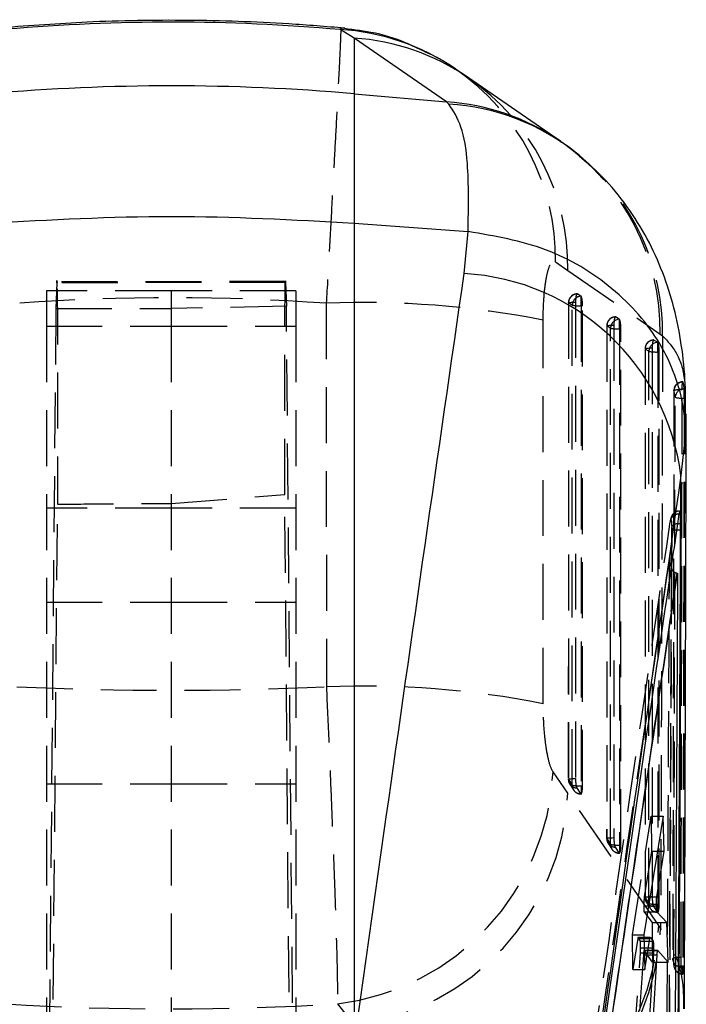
# Model space of a CAD drawing. Extents: x 29 to 520, y 22 to 419.
# Tile 14 of 14: x 498 to 520, y 351 to 384. Entities that reach past the tile are written whole.
import ezdxf

# ---------------------------------------------------------------- set-up
doc = ezdxf.new("R2010")
doc.units = 0
doc.header["$LTSCALE"] = 1.5
doc.linetypes.add('HIDDEN', pattern=[1.905, 1.27, -0.635])
doc.layers.get('0').update_dxf_attribs({"linetype": 'CONTINUOUS'})

msp = doc.modelspace()

# ---------------------------------------------------------------- linework, layer by layer
at = {"color": 7, "linetype": 'CONTINUOUS'}
for p, q in [((509.118881, 383.581084), (508.645283, 383.873385)), ((512.267712, 381.411765), (509.118881, 383.581084)), ((509.118881, 383.581084), (509.118881, 381.685604)), ((513.018535, 382.222753), (512.568965, 382.533308)), ((509.118881, 381.685604), (509.118881, 377.281357)), ((509.118881, 381.685604), (512.267712, 381.411765)), ((512.347317, 381.333154), (512.267712, 381.411765)), ((516.796574, 379.583989), (516.701102, 379.661333)), ((509.118881, 377.281357), (509.118881, 349.302251)), ((509.118881, 377.281357), (513.004527, 376.994606)), ((512.869299, 375.559625), (513.008663, 376.994271)), ((513.008663, 376.994271), (513.004527, 376.994606)), ((520.414861, 370.117423), (520.252198, 368.677695)), ((520.246502, 367.37695), (520.252198, 368.677695)), ((520.244706, 366.825808), (520.243417, 367.051978)), ((520.244706, 366.825808), (520.268816, 366.825808)), ((520.129939, 365.359303), (520.139253, 365.358714)), ((519.645553, 357.073594), (518.988248, 353.039634)), ((519.686878, 355.88428), (519.645553, 357.073594)), ((519.432487, 354.33494), (519.686878, 355.88428)), ((519.451763, 355.88428), (519.686878, 355.88428)), ((519.149387, 354.028564), (519.416464, 354.028564)), ((519.094517, 353.69182), (519.270701, 353.45858)), ((519.772814, 353.45858), (519.433966, 353.81959)), ((519.270701, 353.45858), (519.275933, 352.862101)), ((519.270701, 353.45858), (519.772814, 353.45858)), ((519.821877, 352.101338), (519.772814, 353.45858)), ((518.988248, 353.039634), (519.024871, 351.850223)), ((519.210521, 352.944289), (518.991185, 352.944289)), ((519.024871, 351.850223), (519.19825, 352.907438)), ((519.213017, 352.942732), (519.304963, 352.824893)), ((519.465608, 352.505673), (519.32048, 352.505673)), ((519.467877, 352.504421), (519.821877, 352.101338)), ((519.316967, 352.422912), (519.112956, 349.058237)), ((519.158658, 347.646062), (519.441811, 352.353309))]:
    msp.add_line(p, q, dxfattribs=at)
at = {"color": 7, "linetype": 'HIDDEN'}
for p, q in [((511.389721, 383.178961), (511.244881, 383.248035)), ((515.980983, 375.956569), (516.400575, 375.669156)), ((516.400575, 375.669156), (519.54929, 373.501424)), ((506.777005, 375.290048), (498.924788, 375.274051)), ((498.993342, 375.248116), (498.961289, 374.371413)), ((506.78421, 375.259247), (498.993342, 375.248116)), ((506.78421, 375.259247), (506.813889, 374.447462)), ((498.638979, 374.969785), (498.638979, 373.764325)), ((502.888979, 374.969785), (498.638979, 374.969785)), ((502.888979, 374.969785), (502.888979, 373.764325)), ((507.13898, 374.969785), (502.888979, 374.969785)), ((507.13898, 374.969785), (507.13898, 373.764325)), ((516.720909, 374.868449), (516.715321, 374.867615)), ((516.849336, 374.791157), (516.720909, 374.868449)), ((516.853066, 374.788199), (516.849336, 374.791157)), ((516.853066, 374.461245), (516.853066, 374.788199)), ((498.961289, 374.371413), (498.627426, 336.696677)), ((498.961289, 374.371413), (502.888979, 374.371413)), ((506.813889, 374.447462), (502.888979, 374.371413)), ((507.150542, 336.437416), (506.813889, 374.447462)), ((516.42019, 374.565918), (516.417797, 358.336348)), ((516.553465, 374.483738), (516.425034, 374.561031)), ((516.90338, 374.461245), (516.853066, 374.461245)), ((516.901179, 358.110514), (516.90338, 374.461245)), ((515.564825, 360.908751), (515.562509, 373.972226)), ((518.025887, 374.083121), (518.020298, 374.082294)), ((518.154342, 374.005828), (518.025887, 374.083121)), ((518.158099, 374.002841), (518.154342, 374.005828)), ((518.158099, 373.675917), (518.158099, 374.002841)), ((498.638979, 373.764325), (502.888979, 373.764325)), ((498.638979, 373.764325), (498.638979, 331.334822)), ((502.888979, 373.764325), (502.888979, 341.858361)), ((502.888979, 373.764325), (507.13898, 373.764325)), ((507.13898, 373.764325), (507.13898, 331.334822)), ((517.72519, 373.78056), (517.724213, 356.319983)), ((517.8585, 373.69838), (517.730043, 373.77568)), ((518.208421, 373.675917), (518.158099, 373.675917)), ((518.207579, 356.094178), (518.208421, 373.675917)), ((519.331075, 373.297792), (519.325485, 373.296965)), ((519.459546, 373.2205), (519.331075, 373.297792)), ((519.54929, 373.501424), (519.628893, 373.442222)), ((519.030386, 372.995217), (519.030498, 354.303625)), ((519.163722, 372.913029), (519.035252, 372.990329)), ((519.463321, 373.21749), (519.459546, 373.2205)), ((519.463321, 372.890588), (519.463321, 373.21749)), ((519.513648, 372.890588), (519.463321, 372.890588)), ((519.513862, 354.077842), (519.513648, 372.890588)), ((520.319058, 371.878479), (520.323455, 371.865508)), ((520.319058, 371.865508), (520.319058, 371.878479)), ((520.323455, 371.865508), (520.319058, 371.865508)), ((520.323455, 371.865508), (520.366892, 371.634413)), ((520.362666, 371.319477), (520.362666, 371.634413)), ((520.362666, 371.634413), (520.366892, 371.634413)), ((520.378321, 371.319477), (520.362666, 371.319477)), ((520.402536, 370.787952), (520.404966, 370.65569)), ((502.888979, 367.731568), (506.758984, 368.030276)), ((507.150542, 322.512072), (506.758984, 368.030276)), ((498.627426, 322.255183), (499.018214, 367.707383)), ((502.888979, 367.569786), (498.638979, 367.569786)), ((507.13898, 367.569786), (502.888979, 367.569786)), ((519.934313, 365.660396), (519.940033, 366.931368)), ((519.940033, 366.931368), (519.941311, 366.802123)), ((519.941311, 366.802123), (519.936008, 365.671974)), ((498.638979, 364.369784), (502.888979, 364.369784)), ((502.888979, 364.369784), (507.13898, 364.369784)), ((516.400128, 357.861098), (515.897587, 358.593475)), ((516.422625, 358.331453), (516.551217, 358.132992)), ((498.638979, 358.175252), (502.888979, 358.175252)), ((502.888979, 358.175252), (507.13898, 358.175252)), ((516.466587, 358.170707), (516.595195, 357.972253)), ((516.707245, 358.04322), (516.83584, 357.844759)), ((516.850805, 358.110514), (516.850805, 357.833345)), ((516.850805, 358.110514), (516.901179, 358.110514)), ((519.50096, 353.352119), (516.400128, 357.861098)), ((516.83584, 357.844759), (516.850805, 357.833345)), ((518.607007, 353.039634), (519.238984, 357.073594)), ((519.238984, 357.073594), (519.249419, 355.88428)), ((519.238984, 357.073594), (519.645553, 357.073594)), ((517.729049, 356.315095), (517.857624, 356.116634)), ((517.773046, 356.154394), (517.901629, 355.95594)), ((518.013702, 356.026885), (518.14228, 355.828423)), ((518.157214, 356.094178), (518.157214, 355.817009)), ((518.157214, 356.094178), (518.207579, 356.094178)), ((519.249419, 355.88428), (519.006696, 354.33494)), ((519.249419, 355.88428), (519.451763, 355.88428)), ((518.14228, 355.828423), (518.157214, 355.817009)), ((519.006696, 354.33494), (519.19931, 354.33494)), ((519.035345, 354.298737), (519.163912, 354.100284)), ((518.987395, 354.028564), (519.149387, 354.028564)), ((519.079309, 354.138065), (519.207867, 353.939604)), ((519.32002, 354.010549), (519.448589, 353.812088)), ((519.463504, 353.800673), (519.463504, 354.077842)), ((519.463504, 354.077842), (519.513862, 354.077842)), ((518.998001, 353.81959), (519.094517, 353.69182)), ((518.998001, 353.81959), (519.115336, 353.81959)), ((519.448589, 353.812088), (519.463504, 353.800673)), ((519.562863, 353.261192), (519.50096, 353.352119)), ((518.607007, 353.039634), (518.988248, 353.039634)), ((518.617442, 351.850223), (518.607007, 353.039634)), ((518.783064, 352.907438), (518.617442, 351.850223)), ((518.783064, 352.907438), (518.99232, 352.907438)), ((518.991185, 352.944289), (518.794116, 352.944289)), ((518.871222, 352.824893), (518.796161, 352.942732)), ((518.796161, 352.942732), (519.213017, 352.942732)), ((519.275933, 352.862101), (519.282609, 352.101338)), ((518.871222, 352.824893), (519.304963, 352.824893)), ((518.881081, 352.592383), (519.321967, 352.592383)), ((519.32048, 352.505673), (518.998839, 352.505673)), ((519.282609, 352.101338), (519.000765, 352.504421)), ((519.000765, 352.504421), (519.467877, 352.504421)), ((518.641934, 349.058237), (518.873718, 352.422912)), ((518.976251, 352.353309), (518.65432, 347.646062)), ((518.873718, 352.422912), (519.316967, 352.422912)), ((518.976251, 352.353309), (519.312747, 352.353309)), ((518.617442, 351.850223), (519.024871, 351.850223)), ((519.282609, 352.101338), (519.821877, 352.101338)), ((520.013746, 352.004368), (520.016737, 351.959836)), ((520.317878, 351.700459), (520.317878, 351.977509)), ((520.317878, 351.977509), (520.331601, 351.977509)), ((520.317878, 351.700459), (520.313304, 351.715859)), ((508.551759, 350.683812), (509.118881, 349.956211))]:
    msp.add_line(p, q, dxfattribs=at)
at = {"color": 8, "linetype": 'CONTINUOUS'}
for p, q in [((520.404966, 370.65569), (520.414861, 370.117423)), ((519.933708, 365.52595), (519.934313, 365.660396)), ((519.936008, 365.671974), (519.935302, 365.521577)), ((519.19931, 354.33494), (519.432487, 354.33494)), ((519.115336, 353.81959), (519.433966, 353.81959)), ((518.99232, 352.907438), (519.19825, 352.907438)), ((519.312747, 352.353309), (519.441811, 352.353309))]:
    msp.add_line(p, q, dxfattribs=at)
at = {"color": 7, "linetype": 'CONTINUOUS', "flags": 128}
msp.add_lwpolyline([(516.166204, 380.058203), (515.475284, 380.534124), (513.01915, 382.226412)], dxfattribs=at)
at = {"color": 7, "linetype": 'HIDDEN', "flags": 128}
for points in [[(508.173037, 374.549482), (508.174609, 367.964913), (508.176167, 361.485746)], [(516.425034, 374.561031), (516.420168, 374.566321), (516.426764, 374.571588), (516.444575, 374.57664), (516.47293, 374.581289), (516.510761, 374.585357), (516.556645, 374.588687), (516.608853, 374.591161), (516.665419, 374.592688)], [(516.425034, 374.561031), (516.424943, 373.954494), (516.42458, 371.528324), (516.42314, 361.823637), (516.422625, 358.331453)], [(516.551217, 358.132992), (516.5513, 358.739537), (516.55163, 361.165706), (516.552965, 370.870393), (516.553465, 374.483738)], [(516.665419, 374.592688), (516.665325, 373.986144), (516.664947, 371.559974), (516.663446, 361.855295), (516.662909, 358.363111)], [(516.853066, 374.461245), (516.851925, 366.251093), (516.850805, 358.110514)], [(517.730043, 373.77568), (517.725174, 373.780962), (517.731769, 373.78623), (517.749578, 373.791289), (517.777931, 373.795938), (517.81576, 373.800006), (517.861642, 373.803344), (517.913849, 373.805825), (517.970415, 373.807352)], [(517.730043, 373.77568), (517.730008, 373.169136), (517.729867, 370.742966), (517.729313, 361.038287), (517.729049, 356.315095)], [(517.857624, 356.116634), (517.857654, 356.723179), (517.857772, 359.149348), (517.858255, 368.854028), (517.8585, 373.69838)], [(517.970415, 373.807352), (517.970377, 373.200808), (517.970227, 370.774638), (517.969633, 361.069959), (517.969349, 356.346775)], [(518.158099, 373.675917), (518.157649, 364.850279), (518.157214, 356.094178)], [(519.275615, 373.022024), (519.21905, 373.020489), (519.166844, 373.018008), (519.120963, 373.014663), (519.083135, 373.010595), (519.054783, 373.005938), (519.036975, 373.000887), (519.030383, 372.995612), (519.035252, 372.990329)], [(519.035252, 372.990329), (519.035254, 372.383785), (519.035265, 369.957615), (519.035311, 360.252936), (519.035345, 354.298737)], [(519.275615, 373.022024), (519.275617, 372.41548), (519.275619, 369.98931), (519.275639, 360.284631), (519.275656, 354.330432)], [(519.163912, 354.100284), (519.163906, 354.70682), (519.163879, 357.13299), (519.16378, 366.83767), (519.163722, 372.913029)], [(519.463321, 372.890588), (519.463407, 363.449458), (519.463504, 354.077842)], [(516.422625, 358.331453), (516.417744, 358.336743), (516.424325, 358.342011), (516.442121, 358.347062), (516.470461, 358.351712), (516.508279, 358.35578), (516.554151, 358.359117), (516.606348, 358.361591), (516.662909, 358.363111)], [(517.729049, 356.315095), (517.72417, 356.320378), (517.730754, 356.325645), (517.748552, 356.330704), (517.776894, 356.335353), (517.814714, 356.339421), (517.860588, 356.342767), (517.912788, 356.34524), (517.969349, 356.346775)], [(519.275656, 354.330432), (519.219095, 354.328905), (519.166894, 354.326416), (519.121019, 354.323078), (519.083198, 354.319003), (519.054854, 354.314346), (519.037055, 354.309295), (519.030468, 354.30402), (519.035345, 354.298737)], [(519.980041, 352.174055), (519.979976, 352.17439), (519.975133, 352.230694)], [(519.97805, 352.185566), (519.978739, 352.181275), (519.980041, 352.174055)]]:
    msp.add_lwpolyline(points, dxfattribs=at)
at = {"color": 8, "linetype": 'CONTINUOUS', "flags": 128}
msp.add_lwpolyline([(520.135101, 367.04151), (520.187106, 367.048618), (520.243417, 367.051978)], dxfattribs=at)
at = {"color": 8, "linetype": 'CONTINUOUS'}
for centre, radius, start, end in [((508.184788, 376.102569), 7.784448, 55.7134997, 86.6086458), ((508.607102, 375.81615), 7.781781, 55.4807046, 86.229144), ((511.755947, 373.646782), 7.781829, 55.6336874, 86.2292672), ((511.873471, 373.594145), 7.753502, 51.4909133, 86.4962543), ((520.227094, 363.823454), 3.002406, 89.6638941, 92.3879334)]:
    msp.add_arc(centre, radius, start, end, dxfattribs=at)
at = {"color": 7, "linetype": 'HIDDEN'}
for centre, radius, start, end in [((508.110844, 376.048692), 7.870678, 359.3293622, 55.4896919), ((508.533214, 375.7625), 7.867915, 359.3202278, 55.2587684), ((511.682286, 373.59339), 7.867541, 359.3302376, 55.4103756), ((511.804092, 373.557714), 7.825654, 359.1543861, 50.3598659), ((516.724635, 374.565871), 0.3045, 90, 179.9913739), ((516.733358, 374.560376), 0.308325, 92.3141055, 179.8782853), ((516.861794, 374.483079), 0.308329, 92.3156175, 179.8774941), ((509.436774, 343.141053), 31.433843, 78.762438, 92.3040869), ((516.795558, 375.701789), 1.241876, 258.7587002, 272.6541554), ((518.029642, 373.780543), 0.3045, 90, 179.9966323), ((518.038367, 373.775049), 0.308324, 92.3197091, 179.8827918), ((518.166835, 373.697746), 0.308336, 92.3221362, 179.8821126), ((518.100519, 374.917101), 1.24252, 258.7680511, 272.6560863), ((519.33485, 372.995214), 0.3045, 90, 180.0001997), ((519.343576, 372.989721), 0.308325, 92.3236407, 179.8869878), ((519.472061, 372.912415), 0.308339, 92.3262113, 179.8858045), ((519.405667, 374.131984), 1.242734, 258.7735441, 272.6590948), ((520.319058, 371.575461), 0.3045, 90, 179.8941619), ((520.319749, 371.560758), 0.30475, 90.1299684, 177.4879743), ((520.360971, 371.331746), 0.302671, 89.6791792, 177.3005963), ((520.221216, 370.948403), 0.658727, 83.4670889, 108.2165535), ((520.294804, 372.29734), 0.980215, 256.0582543, 273.9698498), ((520.158618, 367.098472), 0.266427, 84.4840344, 177.6605616), ((520.154693, 366.779003), 0.263237, 94.2682807, 144.632935), ((520.091025, 366.285147), 0.538217, 88.8317675, 106.1507389), ((509.438936, 330.060133), 31.450974, 78.7683713, 92.3010654), ((507.534549, 358.994435), 8.372644, 276.9782202, 357.2550957), ((516.722212, 358.3363), 0.3045, 179.9915238, 212.9419287), ((516.701637, 358.322326), 0.279162, 178.1262604, 271.1510978), ((516.830233, 358.123868), 0.279165, 178.1268993, 271.1510214), ((516.79335, 359.352431), 1.243245, 258.7693631, 272.6487879), ((516.850804, 358.137844), 0.3045, 212.9414834, 270.0007116), ((508.038498, 358.257206), 8.371007, 277.4154207, 357.2878051), ((518.028638, 356.319964), 0.3045, 179.996781, 212.9385157), ((518.008061, 356.305989), 0.279161, 178.1306306, 271.1577316), ((518.136651, 356.107541), 0.279175, 178.1334995, 271.155425), ((518.099576, 357.334887), 1.242047, 258.7669075, 272.6597983), ((518.157214, 356.121508), 0.3045, 212.9382805, 270.0064183), ((519.334937, 354.303628), 0.3045, 180.0003338, 212.9366227), ((519.314358, 354.289653), 0.279161, 178.1350968, 271.1622072), ((519.44294, 354.091207), 0.279176, 178.1367674, 271.1594303), ((519.405839, 355.319021), 1.242517, 258.7723934, 272.6600332), ((519.463503, 354.105172), 0.3045, 212.9364837, 270.0102879), ((511.139445, 353.746629), 8.370816, 277.4138693, 357.2986912), ((511.199286, 353.669598), 8.373542, 277.4256539, 357.2043825), ((520.182938, 351.585553), 0.677783, 83.6159636, 107.8541036), ((520.265591, 352.234373), 0.291851, 191.9274727, 271.521654), ((520.249782, 352.941742), 0.966635, 255.8664197, 274.0396662), ((520.317879, 352.004933), 0.3045, 188.5165244, 270.0734305), ((520.305718, 352.008873), 0.293112, 189.6308191, 271.4829138)]:
    msp.add_arc(centre, radius, start, end, dxfattribs=at)
at = {"color": 7, "linetype": 'CONTINUOUS'}
for centre, radius, start, end in [((502.908773, 310.2749), 71.680221, 85.02987576, 94.97012424), ((512.446244, 367.704641), 7.866368, 7.1055705, 86.9171344)]:
    msp.add_arc(centre, radius, start, end, dxfattribs=at)
msp.add_ellipse((502.908773, 306.494981), major_axis=(0, 77.6304), ratio=0.917849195, start_param=6.202589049, end_param=6.362250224, dxfattribs=at)
at = {"color": 7, "linetype": 'HIDDEN'}
for centre, major_axis, ratio, start_param, end_param in [((502.908773, 306.494981), (71.253, 0), 0.957728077, 1.496847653, 1.643551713), ((502.908773, 405.171999), (71.253, 0), 0.614796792, 4.638265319, 4.786381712), ((518.785151, 352.669088), (0.009011, 0.2752), 0.071538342, 6.179020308, 6.809008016), ((518.859828, 352.547654), (0.009168, 0.279996), 0.071538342, 4.252977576, 4.87515961), ((502.908773, 405.171999), (71.253, 0), 0.767123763, 4.632821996, 4.791668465)]:
    msp.add_ellipse(centre, major_axis=major_axis, ratio=ratio, start_param=start_param, end_param=end_param, dxfattribs=at)
at = {"color": 7, "linetype": 'CONTINUOUS'}
for points, knots in [([(508.801807, 383.921523), (508.166319, 383.97341), (506.38991, 384.118452), (503.459425, 384.211635), (500.19659, 384.164031), (498.090882, 384.004495), (497.126129, 383.931402)], [0, 0, 0, 0, 0.163769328, 0.457792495, 0.751581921, 1, 1, 1, 1]), ([(511.244881, 383.248035), (511.12978, 383.304997), (510.637818, 383.548461), (509.766057, 383.793695), (509.004179, 383.880321), (508.660151, 383.919437)], [0, 0, 0, 0, 0.143474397, 0.613232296, 1, 1, 1, 1]), ([(512.55603, 382.516358), (512.383, 382.64279), (512.019955, 382.908066), (511.606251, 383.085889), (511.389721, 383.178961)], [0, 0, 0, 0, 0.476606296, 1, 1, 1, 1]), ([(513.004527, 376.994606), (513.016798, 377.81741), (513.038377, 379.264301), (512.798925, 380.645468), (512.498755, 381.102553), (512.347317, 381.333154)], [0, 0, 0, 0, 0.395136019, 0.694842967, 1, 1, 1, 1]), ([(520.411385, 370.65569), (520.414723, 371.035805), (520.421846, 371.847166), (520.294257, 373.084889), (520.04828, 374.354945), (519.665548, 375.573569), (519.135866, 376.747038), (518.442936, 377.853327), (517.663684, 378.814718), (517.052657, 379.335025), (516.782596, 379.56499)], [0, 0, 0, 0, 0.133041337, 0.283978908, 0.419812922, 0.546641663, 0.668648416, 0.788163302, 0.90637262, 1, 1, 1, 1]), ([(496.698665, 377.281357), (498.768701, 377.395705), (502.908773, 377.6244), (507.048845, 377.395705), (509.118881, 377.281357)], [0, 0, 0, 0, 0.500000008, 1, 1, 1, 1]), ([(520.414861, 370.117423), (520.414089, 370.15692), (520.408598, 370.437905), (520.306755, 371.486569), (519.670268, 373.233247), (518.010262, 375.129499), (515.712697, 376.523366), (513.910009, 376.837303), (513.008663, 376.994271)], [0, 0, 0, 0, 0.011769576, 0.083728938, 0.312805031, 0.54187372, 0.770936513, 1, 1, 1, 1]), ([(509.118881, 349.302251), (509.484346, 351.885377), (510.722847, 360.639181), (511.981827, 369.390616), (512.869299, 375.559625)], [0, 0, 0, 0, 0.295086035, 1, 1, 1, 1]), ([(520.373884, 350.513805), (520.376359, 351.191223), (520.401037, 357.947157), (520.420085, 364.706392), (520.437224, 370.787878)], [0, 0, 0, 0, 0.10027009, 1, 1, 1, 1]), ([(520.252198, 368.677695), (519.366105, 362.48126), (518.109134, 353.691275), (516.872216, 344.869087), (516.507254, 342.266035)], [0, 0, 0, 0, 0.704942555, 1, 1, 1, 1]), ([(520.184228, 367.363666), (520.16841, 367.255915), (520.089319, 366.717162), (519.757335, 364.454419), (518.461689, 355.61336), (517.249577, 347.199687), (516.285955, 340.510868)], [0, 0, 0, 0, 0.012041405, 0.060207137, 0.252870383, 1, 1, 1, 1]), ([(520.211391, 367.468816), (520.204505, 367.453794), (520.19513, 367.433343), (520.186515, 367.378282), (520.184228, 367.363666)], [0, 0, 0, 0, 0.734540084, 1, 1, 1, 1]), ([(520.246502, 367.37695), (520.245657, 367.382963), (520.239388, 367.427565), (520.227687, 367.474781), (520.216152, 367.470559), (520.211391, 367.468816)], [0, 0, 0, 0, 0.083831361, 0.621820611, 1, 1, 1, 1]), ([(520.243417, 367.051978), (520.241973, 367.121686), (520.239086, 367.261042), (520.230476, 367.404076), (520.220842, 367.47468), (520.214175, 367.470543), (520.211391, 367.468816)], [0, 0, 0, 0, 0.268991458, 0.537753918, 0.806988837, 1, 1, 1, 1]), ([(520.268816, 366.825808), (520.268529, 366.904222), (520.267955, 367.06105), (520.259734, 367.254485), (520.25066, 367.338468), (520.246502, 367.37695)], [0, 0, 0, 0, 0.351399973, 0.702798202, 1, 1, 1, 1]), ([(520.161485, 349.865403), (520.176223, 352.692132), (520.205698, 358.345587), (520.231704, 363.999068), (520.244706, 366.825808)], [0, 0, 0, 0, 0.50000012, 1, 1, 1, 1]), ([(520.18729, 349.865403), (520.201732, 352.692132), (520.230614, 358.345587), (520.256082, 363.999068), (520.268816, 366.825808)], [0, 0, 0, 0, 0.500000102, 1, 1, 1, 1]), ([(516.366681, 339.651425), (516.988922, 343.932379), (518.234601, 352.502524), (519.496739, 361.073022), (520.129875, 365.358866), (520.129939, 365.359303)], [0, 0, 0, 0, 0.499493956, 0.999948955, 1, 1, 1, 1]), ([(516.368813, 339.651425), (516.996872, 343.962723), (518.245471, 352.533698), (519.510532, 361.100908), (520.139253, 365.358714)], [0, 0, 0, 0, 0.5030113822, 1, 1, 1, 1]), ([(519.920094, 365.563285), (519.927149, 365.539829), (519.944409, 365.48244), (520.000227, 365.417031), (520.066714, 365.370379), (520.110578, 365.362695), (520.129939, 365.359303)], [0, 0, 0, 0, 0.2447160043, 0.5987403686, 0.822878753, 1, 1, 1, 1]), ([(520.139253, 365.358714), (520.139223, 365.352786), (520.135127, 364.538112), (520.115075, 360.488809), (520.088502, 355.488292), (520.06472, 351.296586), (520.059291, 350.339663)], [0, 0, 0, 0, 0.0011840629, 0.1627186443, 0.8088572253, 1, 1, 1, 1]), ([(519.416464, 354.028564), (519.416569, 354.059386), (519.416779, 354.12103), (519.420485, 354.212174), (519.425873, 354.287281), (519.430411, 354.319982), (519.432487, 354.33494)], [0, 0, 0, 0, 0.259856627, 0.51971196, 0.78031706, 1, 1, 1, 1]), ([(519.433966, 353.81959), (519.431415, 353.825529), (519.426312, 353.837406), (519.42052, 353.892867), (519.417225, 353.960032), (519.41668, 354.009158), (519.416464, 354.028564)], [0, 0, 0, 0, 0.274348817, 0.548769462, 0.821743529, 1, 1, 1, 1]), ([(519.19825, 352.907438), (519.200893, 352.92071), (519.205813, 352.945419), (519.210737, 352.943582), (519.213017, 352.942732)], [0, 0, 0, 0, 0.53711227, 1, 1, 1, 1]), ([(519.304963, 352.824893), (519.307502, 352.818162), (519.312582, 352.804698), (519.318243, 352.746838), (519.321593, 352.673429), (519.321851, 352.617586), (519.321967, 352.592383)], [0, 0, 0, 0, 0.262231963, 0.524509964, 0.785397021, 1, 1, 1, 1]), ([(519.321967, 352.592383), (519.321645, 352.560701), (519.321049, 352.502052), (519.318253, 352.447839), (519.316967, 352.422912)], [0, 0, 0, 0, 0.540192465, 1, 1, 1, 1]), ([(519.441811, 352.353309), (519.443678, 352.379737), (519.44741, 352.432585), (519.455132, 352.484753), (519.462214, 352.506981), (519.466381, 352.505098), (519.467877, 352.504421)], [0, 0, 0, 0, 0.280356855, 0.560625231, 0.842288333, 1, 1, 1, 1])]:
    msp.add_open_spline(points, degree=3, knots=knots, dxfattribs=at)
at = {"color": 7, "linetype": 'HIDDEN'}
for points, knots in [([(508.656939, 383.896139), (508.659862, 383.904818), (508.669742, 383.934154), (508.661722, 383.647724), (508.63586, 383.053302), (508.586429, 382.080999), (508.51891, 380.813763), (508.438521, 379.329128), (508.357617, 377.849521), (508.268846, 376.240883), (508.205262, 375.118375), (508.173037, 374.549482)], [0, 0, 0, 0, 0.050888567, 0.172005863, 0.288237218, 0.408075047, 0.557098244, 0.665954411, 0.77777106, 0.887373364, 1, 1, 1, 1]), ([(516.697105, 379.656423), (516.581346, 379.753901), (516.408968, 379.899056), (516.206964, 380.020408), (516.140614, 380.060267)], [0, 0, 0, 0, 0.671542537, 1, 1, 1, 1]), ([(515.562519, 373.972234), (515.562519, 373.973659), (515.562505, 374.21637), (515.577391, 374.696604), (515.635051, 375.245218), (515.720548, 375.674817), (515.833927, 375.973876), (515.931119, 375.962438), (515.980983, 375.956569)], [0, 0, 0, 0, 0.001201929, 0.204635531, 0.408047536, 0.546678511, 0.767426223, 1, 1, 1, 1]), ([(498.993342, 375.248116), (498.995627, 375.30389), (498.99823, 375.367433), (499.000441, 375.268278), (499.000712, 375.256155)], [0, 0, 0, 0, 0.877735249, 1, 1, 1, 1]), ([(506.777049, 375.269499), (506.778792, 375.298773), (506.781093, 375.337412), (506.783602, 375.274495), (506.78421, 375.259247)], [0, 0, 0, 0, 0.757653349, 1, 1, 1, 1]), ([(499.00576, 375.046444), (499.007495, 374.889809), (499.010965, 374.576541), (499.014949, 373.767989), (499.017853, 372.730511), (499.019567, 371.477165), (499.019995, 370.041654), (499.019375, 368.756665), (499.018491, 367.957777), (499.018214, 367.707383)], [0, 0, 0, 0, 0.154895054, 0.309790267, 0.464676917, 0.619562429, 0.774431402, 0.929300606, 1, 1, 1, 1]), ([(506.758984, 368.030276), (506.758518, 368.569726), (506.757586, 369.648624), (506.757758, 371.120337), (506.759123, 372.425212), (506.761701, 373.528253), (506.765456, 374.384188), (506.770176, 375.004018), (506.774068, 375.177194), (506.776014, 375.263784)], [0, 0, 0, 0, 0.142853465, 0.285706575, 0.428559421, 0.571412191, 0.714271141, 0.857131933, 1, 1, 1, 1]), ([(516.706429, 374.866281), (516.700643, 374.857472), (516.68907, 374.839855), (516.675687, 374.773417), (516.666997, 374.688566), (516.66593, 374.623715), (516.665419, 374.592688)], [0, 0, 0, 0, 0.2552936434, 0.510579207, 0.7658429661, 1, 1, 1, 1]), ([(516.90338, 374.461245), (516.902787, 374.49523), (516.901602, 374.563187), (516.892314, 374.657702), (516.878599, 374.733187), (516.864559, 374.774003), (516.855761, 374.78487), (516.853066, 374.788199)], [0, 0, 0, 0, 0.223196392, 0.446314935, 0.671049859, 0.899226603, 1, 1, 1, 1]), ([(518.011433, 374.080975), (518.005646, 374.072185), (517.994071, 374.054604), (517.980684, 373.988202), (517.971987, 373.903337), (517.970924, 373.838433), (517.970415, 373.807352)], [0, 0, 0, 0, 0.2551881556, 0.5103758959, 0.7655373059, 1, 1, 1, 1]), ([(518.208421, 373.675917), (518.207825, 373.709902), (518.206633, 373.777864), (518.197338, 373.872364), (518.183612, 373.947864), (518.169575, 373.988649), (518.160785, 373.999519), (518.158099, 374.002841)], [0, 0, 0, 0, 0.223271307, 0.44648148, 0.671274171, 0.89953216, 1, 1, 1, 1]), ([(519.316638, 373.295661), (519.310851, 373.286881), (519.299277, 373.269323), (519.285883, 373.20295), (519.277187, 373.118084), (519.276124, 373.053139), (519.275615, 373.022024)], [0, 0, 0, 0, 0.25513196, 0.510224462, 0.765346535, 1, 1, 1, 1]), ([(519.628893, 373.442222), (519.620275, 370.616675), (519.599753, 363.888784), (519.576405, 357.162565), (519.562863, 353.261192)], [0, 0, 0, 0, 0.4199751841, 1, 1, 1, 1]), ([(519.628893, 373.442222), (519.803955, 373.253857), (520.156753, 372.874249), (520.406887, 372.070901), (520.400448, 371.311506), (520.398069, 371.030894)], [0, 0, 0, 0, 0.383091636, 0.772038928, 1, 1, 1, 1]), ([(519.513648, 372.890588), (519.513049, 372.924574), (519.511852, 372.992536), (519.502553, 373.087041), (519.48882, 373.162541), (519.474787, 373.2033), (519.466001, 373.214173), (519.463321, 373.21749)], [0, 0, 0, 0, 0.223325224, 0.446589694, 0.671472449, 0.899778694, 1, 1, 1, 1]), ([(520.296162, 371.602852), (520.296447, 371.634774), (520.297034, 371.700485), (520.300943, 371.786142), (520.306692, 371.849311), (520.313101, 371.880615), (520.317282, 371.879116), (520.319058, 371.878479)], [0, 0, 0, 0, 0.2017452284, 0.41528635, 0.6288103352, 0.8423608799, 1, 1, 1, 1]), ([(520.319058, 371.865508), (520.325059, 371.837361), (520.340956, 371.762813), (520.354337, 371.683673), (520.362666, 371.634413)], [0, 0, 0, 0, 0.3775545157, 1, 1, 1, 1]), ([(520.366892, 371.634413), (520.368621, 371.619952), (520.372078, 371.591029), (520.3758, 371.51144), (520.37809, 371.417686), (520.378246, 371.351378), (520.378321, 371.319477)], [0, 0, 0, 0, 0.254745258, 0.509523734, 0.76402985, 1, 1, 1, 1]), ([(520.01445, 371.576023), (520.012168, 370.328686), (520.000372, 363.880812), (519.985651, 357.432951), (519.973777, 352.232423)], [0, 0, 0, 0, 0.193449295, 1, 1, 1, 1]), ([(520.015292, 371.574115), (520.014916, 371.371941), (520.013037, 370.361075), (520.004997, 366.115448), (519.994336, 360.858446), (519.982445, 355.421505), (519.977399, 353.219327), (519.975133, 352.230694)], [0, 0, 0, 0, 0.031355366, 0.156776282, 0.658460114, 0.846671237, 1, 1, 1, 1]), ([(520.013746, 352.004368), (520.014266, 352.20654), (520.016868, 353.217401), (520.027601, 357.463012), (520.039997, 362.718152), (520.051936, 368.154507), (520.056558, 370.356099), (520.058636, 371.346001)], [0, 0, 0, 0, 0.031357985, 0.1567905, 0.658520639, 0.84646071, 1, 1, 1, 1]), ([(520.058636, 371.346001), (520.050358, 371.394629), (520.037058, 371.472754), (520.021257, 371.546335), (520.015292, 371.574115)], [0, 0, 0, 0, 0.622441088, 1, 1, 1, 1]), ([(520.258302, 352.259133), (520.258742, 352.460664), (520.260949, 353.470892), (520.270024, 357.715905), (520.282535, 363.962281), (520.292233, 369.399964), (520.296162, 371.602852)], [0, 0, 0, 0, 0.031255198, 0.15667523, 0.658356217, 1, 1, 1, 1]), ([(520.362666, 371.319477), (520.355801, 368.095832), (520.348883, 364.847492), (520.333971, 358.400094), (520.325894, 355.176453), (520.317878, 351.977509)], [0, 0, 0, 0, 0.499999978, 0.50383039, 1, 1, 1, 1]), ([(520.378321, 371.319477), (520.371162, 368.095814), (520.356843, 361.648487), (520.340015, 355.201168), (520.331601, 351.977509)], [0, 0, 0, 0, 0.499999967, 1, 1, 1, 1]), ([(499.018214, 367.707383), (499.54828, 367.710439), (500.838551, 367.717876), (502.128793, 367.726492), (502.888979, 367.731568)], [0, 0, 0, 0, 0.410818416, 1, 1, 1, 1]), ([(520.198589, 367.467869), (520.188288, 367.468539), (520.143215, 367.471467), (520.072412, 367.441458), (520.001068, 367.391043), (519.954122, 367.333222), (519.925403, 367.277369), (519.908932, 367.225835), (519.899567, 367.186727), (519.896107, 367.153601), (519.894646, 367.139612)], [0, 0, 0, 0, 0.055297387, 0.241953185, 0.394840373, 0.528158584, 0.647401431, 0.759281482, 0.898342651, 1, 1, 1, 1]), ([(515.986012, 340.263009), (516.631095, 344.738204), (517.921254, 353.68856), (519.235362, 362.635763), (519.892413, 367.109347)], [0, 0, 0, 0, 0.500001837, 1, 1, 1, 1]), ([(519.892413, 367.109347), (519.896444, 367.13113), (519.904225, 367.173181), (519.916454, 367.174974), (519.92708, 367.133188), (519.935699, 367.050731), (519.938589, 366.971157), (519.940033, 366.931368)], [0, 0, 0, 0, 0.212414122, 0.410057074, 0.607024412, 0.803503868, 1, 1, 1, 1]), ([(519.865421, 365.884137), (519.22007, 361.509102), (517.94359, 352.855449), (516.685258, 344.199044), (516.063102, 339.919065)], [0, 0, 0, 0, 0.505570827, 1, 1, 1, 1]), ([(519.78383, 350.177672), (519.79794, 352.744497), (519.82672, 357.97997), (519.852355, 363.215473), (519.865421, 365.884137)], [0, 0, 0, 0, 0.490275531, 1, 1, 1, 1]), ([(519.865421, 365.884137), (519.865363, 365.883027), (519.861653, 365.812903), (519.86254, 365.700666), (519.904757, 365.599895), (519.920094, 365.563285)], [0, 0, 0, 0, 0.010136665, 0.640387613, 1, 1, 1, 1]), ([(519.857205, 349.766124), (519.880509, 354.351522), (519.907207, 359.604792), (519.930719, 364.858075), (519.933708, 365.52595)], [0, 0, 0, 0, 0.872865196, 1, 1, 1, 1]), ([(519.935302, 365.521577), (519.924265, 363.121747), (519.900228, 357.895247), (519.872987, 352.668776), (519.858254, 349.84212)], [0, 0, 0, 0, 0.45916555, 1, 1, 1, 1]), ([(508.176167, 361.485746), (508.20469, 360.855368), (508.258796, 359.659556), (508.331703, 357.922423), (508.398576, 356.251079), (508.456815, 354.693728), (508.503817, 353.308332), (508.536365, 352.172136), (508.555013, 351.257379), (508.552843, 350.875002), (508.551759, 350.683812)], [0, 0, 0, 0, 0.132849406, 0.25201222, 0.371175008, 0.506324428, 0.628858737, 0.751395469, 0.875696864, 1, 1, 1, 1]), ([(515.897587, 358.593475), (515.89638, 358.595258), (515.850722, 358.662694), (515.762744, 358.880863), (515.671209, 359.336391), (515.604827, 359.883234), (515.570086, 360.393282), (515.566214, 360.772654), (515.564825, 360.908751)], [0, 0, 0, 0, 0.0066582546, 0.2518126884, 0.4971829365, 0.6319872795, 0.8679784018, 1, 1, 1, 1]), ([(516.662909, 358.363111), (516.662913, 358.360279), (516.662969, 358.323488), (516.665525, 358.251329), (516.674988, 358.157392), (516.689235, 358.083619), (516.700997, 358.052875), (516.70712, 358.043413), (516.707245, 358.04322)], [0, 0, 0, 0, 0.0203216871, 0.2639748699, 0.5076338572, 0.751303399, 0.9949302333, 1, 1, 1, 1]), ([(516.850805, 357.833345), (516.857013, 357.836814), (516.869429, 357.843751), (516.885229, 357.897556), (516.896415, 357.97638), (516.900792, 358.053031), (516.9011, 358.098708), (516.901179, 358.110514)], [0, 0, 0, 0, 0.232217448, 0.464463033, 0.694598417, 0.921065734, 1, 1, 1, 1]), ([(517.969349, 356.346775), (517.969354, 356.34399), (517.969412, 356.307244), (517.971964, 356.23513), (517.981427, 356.14119), (517.99567, 356.067326), (518.007438, 356.036649), (518.013568, 356.027092), (518.013702, 356.026885)], [0, 0, 0, 0, 0.019982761, 0.263644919, 0.507293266, 0.750953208, 0.994588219, 1, 1, 1, 1]), ([(518.157214, 355.817009), (518.163421, 355.820462), (518.175838, 355.827371), (518.191629, 355.881113), (518.202815, 355.959912), (518.207195, 356.036597), (518.2075, 356.082322), (518.207579, 356.094178)], [0, 0, 0, 0, 0.232092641, 0.46430243, 0.694346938, 0.92074967, 1, 1, 1, 1]), ([(519.006696, 354.33494), (519.004263, 354.316511), (518.999397, 354.279649), (518.993279, 354.196266), (518.989061, 354.108989), (518.987907, 354.053302), (518.987395, 354.028564)], [0, 0, 0, 0, 0.263707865, 0.527504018, 0.790110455, 1, 1, 1, 1]), ([(519.275656, 354.330432), (519.276258, 354.296039), (519.277461, 354.227254), (519.286852, 354.131826), (519.30066, 354.056135), (519.312806, 354.022166), (519.319398, 354.011551), (519.32002, 354.010549)], [0, 0, 0, 0, 0.243659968, 0.487316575, 0.7309745, 0.974610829, 1, 1, 1, 1]), ([(518.987395, 354.028564), (518.987179, 353.99926), (518.986748, 353.940659), (518.989223, 353.872377), (518.99318, 353.831327), (518.996603, 353.822994), (518.998001, 353.81959)], [0, 0, 0, 0, 0.270684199, 0.541312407, 0.812648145, 1, 1, 1, 1]), ([(519.463504, 353.800673), (519.469709, 353.804113), (519.482123, 353.810994), (519.497914, 353.864711), (519.509097, 353.943483), (519.513482, 354.020191), (519.513784, 354.065951), (519.513862, 354.077842)], [0, 0, 0, 0, 0.232052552, 0.464201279, 0.694195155, 0.920536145, 1, 1, 1, 1]), ([(520.347748, 350.513872), (520.350389, 350.765189), (520.357408, 351.43316), (520.117681, 352.363302), (519.747801, 352.961897), (519.562863, 353.261192)], [0, 0, 0, 0, 0.231710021, 0.615858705, 1, 1, 1, 1]), ([(518.881081, 352.592383), (518.881497, 352.622718), (518.88233, 352.683389), (518.880419, 352.757428), (518.876648, 352.807978), (518.872939, 352.819541), (518.871222, 352.824893)], [0, 0, 0, 0, 0.258711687, 0.517426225, 0.776620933, 1, 1, 1, 1]), ([(518.998839, 352.502492), (518.997211, 352.502175), (518.993324, 352.501419), (518.986469, 352.463775), (518.980415, 352.409904), (518.977335, 352.368052), (518.976251, 352.353309)], [0, 0, 0, 0, 0.220685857, 0.526963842, 0.833361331, 1, 1, 1, 1]), ([(519.975133, 352.230694), (519.983202, 352.18729), (519.997222, 352.111868), (520.008822, 352.036403), (520.013746, 352.004368)], [0, 0, 0, 0, 0.5754946, 1, 1, 1, 1]), ([(520.273341, 351.942625), (520.273089, 351.943948), (520.270726, 351.956365), (520.266403, 351.993862), (520.261586, 352.072988), (520.258645, 352.165888), (520.25841, 352.229665), (520.258302, 352.259133)], [0, 0, 0, 0, 0.029976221, 0.281323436, 0.53271727, 0.784087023, 1, 1, 1, 1]), ([(520.313304, 351.715859), (520.302955, 351.779108), (520.290586, 351.854705), (520.275762, 351.93028), (520.273341, 351.942625)], [0, 0, 0, 0, 0.83664565, 1, 1, 1, 1]), ([(520.331601, 351.977509), (520.331364, 351.943738), (520.330892, 351.876197), (520.328356, 351.790116), (520.324699, 351.72838), (520.320958, 351.702424), (520.318592, 351.700915), (520.317878, 351.700459)], [0, 0, 0, 0, 0.225500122, 0.450996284, 0.676571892, 0.902375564, 1, 1, 1, 1])]:
    msp.add_open_spline(points, degree=3, knots=knots, dxfattribs=at)
at = {"color": 8, "linetype": 'CONTINUOUS'}
msp.add_open_spline([(508.645283, 383.873385), (508.64592, 383.877435), (508.652262, 383.917786), (508.654724, 383.906391), (508.656939, 383.896139)], degree=3, knots=[0, 0, 0, 0, 0.100384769, 1, 1, 1, 1], dxfattribs=at)

doc.saveas('drawing.dxf')
